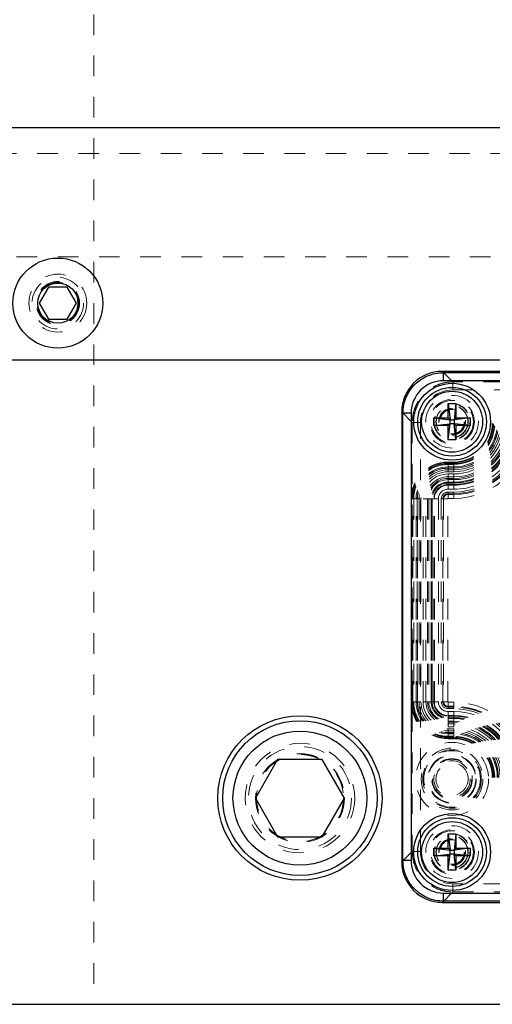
# Model space of a CAD drawing. Header units: inches. Extents: x 220 to 877, y 4 to 174.
# Tile 227 of 256: x 327.94 to 330.23, y 149.92 to 154.7. Entities that reach past the tile are written whole.
import ezdxf

# ---------------------------------------------------------------- set-up
doc = ezdxf.new("R2010")
doc.units = ezdxf.units.IN
doc.header["$LTSCALE"] = 0.5
doc.header["$MEASUREMENT"] = 0
doc.linetypes.add('HIDDEN', pattern=[0.225, 0.15, -0.075])
for name, color, linetype in [('DSS-M-S', 53, 'Continuous'), ('DST-M-S', 53, 'Continuous'), ('MFT-M-S', 8, 'Continuous'), ('SVD-M-S', 8, 'Continuous')]:
    doc.layers.add(name, color=color, linetype=linetype)

msp = doc.modelspace()

# ---------------------------------------------------------------- linework, layer by layer
at = {"layer": 'DSS-M-S', "linetype": 'Continuous', "lineweight": 25}
for p, q in [((333.72263, 154.17488), (322.52263, 154.17488)), ((322.52263, 153.04988), (333.72263, 153.04988)), ((316.79763, 149.92488), (350.29763, 149.92488))]:
    msp.add_line(p, q, dxfattribs=at)
at = {"layer": 'DSS-M-S', "linetype": 'HIDDEN', "lineweight": 18}
for p, q in [((333.72263, 154.04988), (322.52263, 154.04988)), ((322.52263, 153.54988), (331.42263, 153.54988))]:
    msp.add_line(p, q, dxfattribs=at)
for centre, radius in [((328.12263, 153.32488), 0.1405), ((328.12263, 153.32488), 0.1005), ((329.29763, 150.92488), 0.2655)]:
    msp.add_circle(centre, radius, dxfattribs=at)
at = {"layer": 'DSS-M-S', "linetype": 'Continuous', "lineweight": 25}
msp.add_circle((329.29763, 150.92488), 0.3985, dxfattribs=at)
at = {"layer": 'DST-M-S', "linetype": 'Continuous', "lineweight": 25}
msp.add_line((316.79763, 149.92488), (350.29763, 149.92488), dxfattribs=at)
at = {"layer": 'MFT-M-S', "linetype": 'HIDDEN', "lineweight": 18}
msp.add_line((328.29763, 166.92488), (328.29763, 149.92488), dxfattribs=at)
msp.add_circle((329.29763, 150.92488), 0.21095, dxfattribs=at)
at = {"layer": 'SVD-M-S', "linetype": 'Continuous', "lineweight": 25}
for p, q in [((328.0776, 153.40288), (328.03256, 153.32488)), ((328.16766, 153.40288), (328.0776, 153.40288)), ((328.2127, 153.32488), (328.16766, 153.40288)), ((328.03256, 153.32488), (328.0776, 153.24688)), ((328.16766, 153.24688), (328.2127, 153.32488)), ((328.0776, 153.24688), (328.16766, 153.24688)), ((329.98854, 152.99386), (329.99436, 152.98804)), ((334.13838, 152.99386), (329.98854, 152.99386)), ((329.99436, 152.94869), (329.99436, 152.98804)), ((329.99436, 152.98804), (334.13256, 152.98804)), ((334.13256, 152.94869), (329.99436, 152.94869)), ((330.017, 152.83756), (330.0548, 152.83756)), ((330.017, 152.76866), (330.017, 152.83756)), ((330.017, 152.83756), (330.02645, 152.75922)), ((330.0548, 152.83756), (330.04535, 152.75922)), ((330.0548, 152.83756), (330.0548, 152.76866)), ((329.79763, 152.79131), (329.79181, 152.79713)), ((329.79181, 152.79713), (329.79181, 150.61579)), ((329.83698, 152.79131), (329.79763, 152.79131)), ((329.79763, 150.62161), (329.79763, 152.79131)), ((329.83698, 152.79131), (329.83698, 150.62161)), ((329.94811, 152.73087), (329.94811, 152.76866)), ((329.94811, 152.76866), (330.02645, 152.75922)), ((329.94811, 152.76866), (330.017, 152.76866)), ((329.94811, 152.73087), (330.02645, 152.74032)), ((330.02645, 152.75922), (330.017, 152.76866)), ((330.017, 152.73087), (330.02645, 152.74032)), ((330.017, 152.66197), (330.02645, 152.74032)), ((330.02645, 152.74032), (330.02645, 152.75922)), ((330.02645, 152.75922), (330.04535, 152.75922)), ((330.04535, 152.74032), (330.02645, 152.74032)), ((330.1237, 152.76866), (330.04535, 152.75922)), ((330.0548, 152.76866), (330.04535, 152.75922)), ((330.04535, 152.75922), (330.04535, 152.74032)), ((330.1237, 152.73087), (330.04535, 152.74032)), ((330.04535, 152.74032), (330.0548, 152.73087)), ((330.0548, 152.66197), (330.04535, 152.74032)), ((330.0548, 152.76866), (330.1237, 152.76866)), ((330.1237, 152.76866), (330.1237, 152.73087)), ((330.017, 152.73087), (329.94811, 152.73087)), ((330.017, 152.66197), (330.017, 152.73087)), ((330.1237, 152.73087), (330.0548, 152.73087)), ((330.0548, 152.73087), (330.0548, 152.66197)), ((330.0548, 152.66197), (330.017, 152.66197)), ((329.18938, 151.11238), (329.08112, 150.92488)), ((329.40588, 151.11238), (329.18938, 151.11238)), ((329.51414, 150.92488), (329.40588, 151.11238)), ((329.08112, 150.92488), (329.18938, 150.73738)), ((329.40588, 150.73738), (329.51414, 150.92488)), ((329.18938, 150.73738), (329.40588, 150.73738)), ((330.017, 150.75095), (330.0548, 150.75095)), ((330.017, 150.68205), (330.017, 150.75095)), ((330.017, 150.75095), (330.02645, 150.6726)), ((330.0548, 150.75095), (330.04535, 150.6726)), ((330.0548, 150.75095), (330.0548, 150.68205)), ((329.94811, 150.68205), (330.017, 150.68205)), ((329.94811, 150.64425), (329.94811, 150.68205)), ((329.94811, 150.68205), (330.02645, 150.6726)), ((330.02645, 150.6726), (330.017, 150.68205)), ((330.0548, 150.68205), (330.04535, 150.6726)), ((330.1237, 150.68205), (330.04535, 150.6726)), ((330.0548, 150.68205), (330.1237, 150.68205)), ((330.1237, 150.68205), (330.1237, 150.64425)), ((329.94811, 150.64425), (330.02645, 150.6537)), ((330.017, 150.64425), (329.94811, 150.64425)), ((330.017, 150.57536), (330.02645, 150.6537)), ((330.017, 150.64425), (330.02645, 150.6537)), ((330.017, 150.57536), (330.017, 150.64425)), ((330.02645, 150.6726), (330.04535, 150.6726)), ((330.02645, 150.6537), (330.02645, 150.6726)), ((330.04535, 150.6537), (330.02645, 150.6537)), ((330.04535, 150.6726), (330.04535, 150.6537)), ((330.0548, 150.57536), (330.04535, 150.6537)), ((330.04535, 150.6537), (330.0548, 150.64425)), ((330.1237, 150.64425), (330.04535, 150.6537)), ((330.0548, 150.64425), (330.0548, 150.57536)), ((330.1237, 150.64425), (330.0548, 150.64425)), ((329.79181, 150.61579), (329.79763, 150.62161)), ((329.83698, 150.62161), (329.79763, 150.62161)), ((330.0548, 150.57536), (330.017, 150.57536)), ((329.99436, 150.42488), (329.99436, 150.46423)), ((329.99436, 150.46423), (334.13256, 150.46423)), ((329.99436, 150.42488), (329.98854, 150.41906)), ((329.98854, 150.41906), (334.13838, 150.41906)), ((334.13256, 150.42488), (329.99436, 150.42488))]:
    msp.add_line(p, q, dxfattribs=at)
at = {"layer": 'SVD-M-S', "linetype": 'HIDDEN', "lineweight": 18}
for p, q in [((330.03934, 152.94311), (329.98859, 152.99386)), ((334.08758, 152.94311), (330.03934, 152.94311)), ((330.03934, 152.90375), (330.03934, 152.94311)), ((330.03934, 152.90375), (334.08758, 152.90375)), ((329.79181, 152.79708), (329.84256, 152.74633)), ((329.84256, 152.74633), (329.84256, 150.66659)), ((329.88191, 152.74633), (329.84256, 152.74633)), ((329.88191, 150.66659), (329.88191, 152.74633)), ((330.01622, 152.55448), (330.01622, 152.50695)), ((330.04378, 152.55448), (330.01622, 152.55448)), ((330.01622, 152.55095), (330.04378, 152.55095)), ((330.01622, 152.54662), (330.04378, 152.54662)), ((330.01622, 152.54617), (330.04378, 152.54617)), ((330.04378, 152.54244), (330.01622, 152.54244)), ((330.04378, 152.55448), (330.04378, 152.50695)), ((330.01622, 152.53064), (330.04378, 152.53064)), ((330.04378, 152.52536), (330.01622, 152.52536)), ((330.01622, 152.52446), (330.04378, 152.52446)), ((330.04378, 152.51659), (330.01622, 152.51659)), ((330.04378, 152.50695), (330.01622, 152.50695)), ((330.01622, 152.49652), (330.04378, 152.49652)), ((330.01622, 152.4224), (330.01622, 152.49652)), ((330.04378, 152.4224), (330.04378, 152.49652)), ((330.01622, 152.48294), (330.04378, 152.48294)), ((330.04378, 152.47507), (330.01622, 152.47507)), ((330.04378, 152.46889), (330.01622, 152.46889)), ((330.04378, 152.4573), (330.01622, 152.4573)), ((330.01622, 152.45709), (330.04378, 152.45709)), ((330.04378, 152.45291), (330.01622, 152.45291)), ((330.01622, 152.45252), (330.04378, 152.45252)), ((330.01622, 152.44505), (330.04378, 152.44505)), ((330.01622, 152.44208), (330.04378, 152.44208)), ((330.04378, 152.4224), (330.01622, 152.4224)), ((330.01622, 152.3775), (330.01622, 152.40881)), ((330.04378, 152.40881), (330.01622, 152.40881)), ((330.01622, 152.40095), (330.04378, 152.40095)), ((330.04378, 152.40881), (330.04378, 152.3775)), ((329.83749, 152.37575), (329.88502, 152.37575)), ((329.83749, 152.37575), (329.83749, 151.3915)), ((329.84102, 151.3915), (329.84102, 152.37575)), ((329.84535, 151.3915), (329.84535, 152.37575)), ((329.8458, 151.3915), (329.8458, 152.37575)), ((329.84953, 152.37575), (329.84953, 151.3915)), ((329.86132, 151.3915), (329.86132, 152.37575)), ((329.86661, 152.37575), (329.86661, 151.3915)), ((329.86751, 151.3915), (329.86751, 152.37575)), ((329.87538, 152.37575), (329.87538, 151.3915)), ((329.88502, 152.37575), (329.88502, 151.3915)), ((329.89545, 151.3915), (329.89545, 152.37575)), ((329.89545, 152.37575), (329.93945, 152.37575)), ((329.90902, 151.3915), (329.90902, 152.37575)), ((329.90902, 152.37575), (329.96957, 152.37575)), ((329.9169, 152.37575), (329.9169, 151.3915)), ((329.93905, 152.37575), (329.92308, 152.37575)), ((329.92308, 152.37575), (329.92308, 151.3915)), ((329.93467, 152.37575), (329.93467, 151.3915)), ((329.93487, 151.3915), (329.93487, 152.37575)), ((329.93905, 152.37575), (329.93905, 151.3915)), ((329.93945, 151.3915), (329.93945, 152.37575)), ((329.94692, 151.3915), (329.94692, 152.37575)), ((329.94989, 151.3915), (329.94989, 152.37575)), ((329.96957, 152.37575), (329.96957, 151.3915)), ((330.01447, 152.37575), (329.98315, 152.37575)), ((329.98315, 152.37575), (329.98315, 151.3915)), ((329.99102, 151.3915), (329.99102, 152.37575)), ((329.99481, 152.37575), (329.99481, 151.3915)), ((330.01447, 151.3915), (330.01447, 152.37575)), ((330.04378, 152.39716), (330.01622, 152.39716)), ((330.01622, 152.3775), (330.04378, 152.3775)), ((329.83749, 151.3915), (329.88502, 151.3915)), ((329.89545, 151.3915), (329.93945, 151.3915)), ((329.90902, 151.3915), (329.96957, 151.3915)), ((329.93905, 151.3915), (329.92308, 151.3915)), ((330.01447, 151.3915), (329.98315, 151.3915)), ((330.04378, 151.38975), (330.01622, 151.38975)), ((330.01622, 151.38975), (330.01622, 151.35844)), ((330.01622, 151.37009), (330.04378, 151.37009)), ((330.04378, 151.3663), (330.01622, 151.3663)), ((330.01622, 151.35844), (330.04378, 151.35844)), ((330.04378, 151.38975), (330.04378, 151.35844)), ((330.01622, 151.27073), (330.01622, 151.34485)), ((330.01622, 151.34485), (330.04378, 151.34485)), ((330.04378, 151.32517), (330.01622, 151.32517)), ((330.04378, 151.3222), (330.01622, 151.3222)), ((330.04378, 151.31473), (330.01622, 151.31473)), ((330.01622, 151.31434), (330.04378, 151.31434)), ((330.04378, 151.31016), (330.01622, 151.31016)), ((330.01622, 151.30995), (330.04378, 151.30995)), ((330.04378, 151.27073), (330.04378, 151.34485)), ((330.01622, 151.29836), (330.04378, 151.29836)), ((330.01622, 151.29218), (330.04378, 151.29218)), ((330.04378, 151.2843), (330.01622, 151.2843)), ((330.04378, 151.27073), (330.01622, 151.27073)), ((330.01622, 151.2603), (330.04378, 151.2603)), ((330.01622, 151.2603), (330.01622, 151.21277)), ((330.04378, 151.2603), (330.04378, 151.21277)), ((330.01622, 151.25066), (330.04378, 151.25066)), ((330.04378, 151.24279), (330.01622, 151.24279)), ((330.01622, 151.24189), (330.04378, 151.24189)), ((330.04378, 151.23661), (330.01622, 151.23661)), ((330.01622, 151.22481), (330.04378, 151.22481)), ((330.04378, 151.22108), (330.01622, 151.22108)), ((330.04378, 151.22063), (330.01622, 151.22063)), ((330.04378, 151.2163), (330.01622, 151.2163)), ((330.01622, 151.21277), (330.04378, 151.21277)), ((329.84256, 150.66659), (329.79181, 150.61584)), ((329.88191, 150.66659), (329.84256, 150.66659)), ((330.03934, 150.46981), (330.03934, 150.50916)), ((334.08758, 150.50916), (330.03934, 150.50916)), ((329.98859, 150.41906), (330.03934, 150.46981)), ((330.03934, 150.46981), (334.08758, 150.46981))]:
    msp.add_line(p, q, dxfattribs=at)
at = {"layer": 'SVD-M-S', "linetype": 'Continuous', "lineweight": 25}
for centre, radius in [((328.12263, 153.32488), 0.2185), ((328.12263, 153.32488), 0.0975), ((330.0359, 152.74977), 0.18633), ((330.0359, 152.74977), 0.16666), ((330.0359, 152.74977), 0.16664), ((330.0359, 152.74977), 0.14764), ((329.29763, 150.92488), 0.375), ((329.29763, 150.92488), 0.325), ((330.0359, 150.66315), 0.18633), ((330.0359, 150.66315), 0.16666), ((330.0359, 150.66315), 0.16664), ((330.0359, 150.66315), 0.14764)]:
    msp.add_circle(centre, radius, dxfattribs=at)
at = {"layer": 'SVD-M-S', "linetype": 'HIDDEN', "lineweight": 18}
for centre, radius in [((328.12263, 153.32488), 0.125), ((328.12263, 153.32488), 0.10497), ((328.12263, 153.32488), 0.1047), ((328.12263, 153.32488), 0.10418), ((330.0359, 152.74977), 0.12795), ((330.0359, 152.74977), 0.10827), ((330.0359, 152.74977), 0.10346), ((330.0359, 152.74977), 0.10336), ((330.0359, 152.74977), 0.08858), ((330.0359, 152.74977), 0.08675), ((330.0359, 152.74977), 0.07818), ((330.0359, 152.74977), 0.07677), ((330.0359, 152.74977), 0.06496), ((330.0359, 152.74977), 0.06341), ((330.0359, 152.74977), 0.06339), ((330.0359, 152.74977), 0.05928), ((329.29763, 150.92488), 0.25), ((330.0359, 151.01748), 0.17717), ((330.0359, 151.01748), 0.14981), ((330.0359, 151.01748), 0.14194), ((329.29763, 150.92488), 0.21542), ((329.29763, 150.92488), 0.21515), ((329.29763, 150.92488), 0.21463), ((330.0359, 151.01748), 0.13712), ((330.0359, 151.01748), 0.11745), ((330.0359, 151.01748), 0.11506), ((330.0359, 151.01748), 0.09817), ((330.0359, 151.01748), 0.09539), ((330.0359, 151.01748), 0.08833), ((330.0359, 151.01748), 0.07807), ((330.0359, 150.66315), 0.12795), ((330.0359, 150.66315), 0.10827), ((330.0359, 150.66315), 0.10346), ((330.0359, 150.66315), 0.10336), ((330.0359, 150.66315), 0.08858), ((330.0359, 150.66315), 0.08675), ((330.0359, 150.66315), 0.07818), ((330.0359, 150.66315), 0.07677), ((330.0359, 150.66315), 0.06496), ((330.0359, 150.66315), 0.06341), ((330.0359, 150.66315), 0.06339), ((330.0359, 150.66315), 0.05928)]:
    msp.add_circle(centre, radius, dxfattribs=at)
for centre, radius, start, end in [((330.04378, 152.74189), 0.28459, 270, 0), ((330.04378, 152.74189), 0.24537, 270, 0), ((330.04378, 152.74189), 0.19572, 270, 0), ((330.04378, 152.74189), 0.23494, 270, 0), ((330.04378, 152.74189), 0.19094, 270, 0), ((330.04378, 152.74189), 0.28937, 270, 0), ((330.04378, 152.74189), 0.19945, 270, 0), ((330.04378, 152.74189), 0.21125, 270, 0), ((330.04378, 152.74189), 0.273, 270, 0), ((330.04378, 152.74189), 0.34473, 270, 0), ((330.04378, 152.74189), 0.36439, 270, 0), ((330.04378, 152.74189), 0.2848, 270, 0), ((330.04378, 152.74189), 0.19527, 270, 0), ((330.04378, 152.74189), 0.34094, 270, 0), ((330.04378, 152.74189), 0.29684, 270, 0), ((330.04378, 152.74189), 0.28898, 270, 0), ((330.04378, 152.74189), 0.33308, 270, 0), ((330.04378, 152.74189), 0.18741, 270, 0), ((330.04378, 152.74189), 0.2253, 270, 0), ((330.04378, 152.74189), 0.25895, 270, 0), ((330.04378, 152.74189), 0.26682, 270, 0), ((330.04378, 152.74189), 0.21743, 270, 0), ((330.04378, 152.74189), 0.21654, 270, 0), ((330.01622, 152.37575), 0.17873, 90, 180), ((330.01622, 152.37575), 0.1752, 90, 180), ((330.01622, 152.37575), 0.17087, 90, 180), ((330.01622, 152.37575), 0.17042, 90, 180), ((330.01622, 152.37575), 0.16669, 90, 180), ((330.01622, 152.37575), 0.15489, 90, 180), ((330.01622, 152.37575), 0.14961, 90, 180), ((330.01622, 152.37575), 0.14871, 90, 180), ((330.01622, 152.37575), 0.14084, 90, 180), ((330.01622, 152.37575), 0.1312, 90, 180), ((330.01622, 152.37575), 0.12077, 90, 180), ((330.04378, 152.74189), 0.29982, 270, 315.98546), ((330.04378, 152.74189), 0.3195, 270, 314.46817), ((330.01622, 152.37575), 0.10719, 90, 180), ((330.01622, 152.37575), 0.09932, 90, 180), ((330.01622, 152.37575), 0.09314, 90, 180), ((330.01622, 152.37575), 0.08155, 90, 180), ((330.01622, 152.37575), 0.08134, 90, 180), ((330.01622, 152.37575), 0.07716, 90, 180), ((330.01622, 152.37575), 0.07677, 90, 180), ((330.01622, 152.37575), 0.0693, 90, 180), ((330.01622, 152.37575), 0.06633, 90, 180), ((330.01622, 152.37575), 0.04664, 90, 180), ((330.01622, 152.37575), 0.03306, 90, 180), ((330.01622, 152.37575), 0.0252, 90, 180), ((330.01622, 152.37575), 0.02141, 90, 180), ((330.01622, 152.37575), 0.00175, 90, 180), ((330.01622, 151.3915), 0.17873, 180, 270), ((330.01622, 151.3915), 0.1752, 180, 270), ((330.01622, 151.3915), 0.17087, 180, 270), ((330.01622, 151.3915), 0.17042, 180, 270), ((330.01622, 151.3915), 0.16669, 180, 270), ((330.01622, 151.3915), 0.15489, 180, 270), ((330.01622, 151.3915), 0.14961, 180, 270), ((330.01622, 151.3915), 0.14871, 180, 270), ((330.01622, 151.3915), 0.14084, 180, 270), ((330.01622, 151.3915), 0.1312, 180, 270), ((330.01622, 151.3915), 0.12077, 180, 270), ((330.01622, 151.3915), 0.10719, 180, 270), ((330.01622, 151.3915), 0.09932, 180, 270), ((330.01622, 151.3915), 0.09314, 180, 270), ((330.01622, 151.3915), 0.08155, 180, 270), ((330.01622, 151.3915), 0.08134, 180, 270), ((330.01622, 151.3915), 0.07716, 180, 270), ((330.01622, 151.3915), 0.07677, 180, 270), ((330.01622, 151.3915), 0.0693, 180, 270), ((330.01622, 151.3915), 0.06633, 180, 270), ((330.01622, 151.3915), 0.04664, 180, 270), ((330.01622, 151.3915), 0.03306, 180, 270), ((330.01622, 151.3915), 0.0252, 180, 270), ((330.01622, 151.3915), 0.02141, 180, 270), ((330.01622, 151.3915), 0.00175, 180, 270), ((330.04378, 151.02536), 0.36439, 0, 90), ((330.04378, 151.02536), 0.34473, 0, 90), ((330.04378, 151.02536), 0.34094, 0, 90), ((330.04378, 151.02536), 0.33308, 0, 90), ((330.04378, 151.02536), 0.3195, 0, 90), ((330.04378, 151.02536), 0.29982, 0, 90), ((330.04378, 151.02536), 0.29684, 0, 90), ((330.04378, 151.02536), 0.28937, 0, 90), ((330.04378, 151.02536), 0.28898, 0, 90), ((330.04378, 151.02536), 0.2848, 0, 90), ((330.04378, 151.02536), 0.28459, 0, 90), ((330.04378, 151.02536), 0.273, 0, 90), ((330.04378, 151.02536), 0.26682, 0, 90), ((330.04378, 151.02536), 0.25895, 0, 90), ((330.04378, 151.02536), 0.24537, 0, 90), ((330.04378, 151.02536), 0.23494, 0, 90), ((330.04378, 151.02536), 0.2253, 0, 90), ((330.04378, 151.02536), 0.21743, 0, 90), ((330.04378, 151.02536), 0.21654, 0, 90), ((330.04378, 151.02536), 0.21125, 0, 90), ((330.04378, 151.02536), 0.19945, 0, 90), ((330.04378, 151.02536), 0.19572, 0, 90), ((330.04378, 151.02536), 0.19527, 0, 90), ((330.04378, 151.02536), 0.19094, 0, 90), ((330.04378, 151.02536), 0.18741, 0, 90)]:
    msp.add_arc(centre, radius, start, end, dxfattribs=at)
at = {"layer": 'SVD-M-S', "linetype": 'Continuous', "lineweight": 25}
for centre, major_axis in [((329.98878, 152.79689), (-0.13936, 0.13936)), ((329.99455, 152.79112), (-0.11149, 0.11149)), ((329.98878, 150.61603), (-0.13936, -0.13936)), ((329.99455, 150.6218), (-0.11149, -0.11149))]:
    msp.add_ellipse(centre, major_axis=major_axis, ratio=0.9987828, start_param=5.4983961, end_param=7.0679745, dxfattribs=at)
at = {"layer": 'SVD-M-S', "linetype": 'HIDDEN', "lineweight": 18}
for centre, major_axis in [((329.98873, 152.79694), (-0.13929, 0.13929)), ((330.03945, 152.74622), (-0.11143, 0.11143)), ((330.03945, 150.6667), (-0.11143, -0.11143)), ((329.98873, 150.61598), (-0.13929, -0.13929))]:
    msp.add_ellipse(centre, major_axis=major_axis, ratio=0.999315, start_param=5.4981298, end_param=7.0682409, dxfattribs=at)
at = {"layer": 'SVD-M-S', "linetype": 'Continuous', "lineweight": 25}
for points in [[(329.79763, 152.79131), (329.79843, 152.80472), (329.80001, 152.83118), (329.81597, 152.88041), (329.85174, 152.93393), (329.90526, 152.9697), (329.95449, 152.98566), (329.98095, 152.98724), (329.99436, 152.98804)], [(329.99436, 150.42488), (329.98095, 150.42568), (329.95449, 150.42726), (329.90526, 150.44322), (329.85174, 150.47899), (329.81597, 150.53251), (329.80001, 150.58174), (329.79843, 150.6082), (329.79763, 150.62161)]]:
    msp.add_open_spline(points, degree=3, knots=[0, 0, 0, 0, 0.1304203, 0.2574087, 0.5, 0.742588, 0.8695772, 1, 1, 1, 1], dxfattribs=at)
at = {"layer": 'SVD-M-S', "linetype": 'HIDDEN', "lineweight": 18}
for points in [[(330.03934, 152.94311), (330.02593, 152.94231), (329.99946, 152.94074), (329.95022, 152.92477), (329.89668, 152.88899), (329.8609, 152.83545), (329.84493, 152.78621), (329.84336, 152.75974), (329.84256, 152.74633)], [(329.84256, 150.66659), (329.84336, 150.65318), (329.84493, 150.62671), (329.8609, 150.57747), (329.89668, 150.52393), (329.95022, 150.48815), (329.99946, 150.47218), (330.02593, 150.47061), (330.03934, 150.46981)]]:
    msp.add_open_spline(points, degree=3, knots=[0, 0, 0, 0, 0.1304144, 0.2574026, 0.5, 0.7425941, 0.8695831, 1, 1, 1, 1], dxfattribs=at)

doc.saveas('drawing.dxf')
